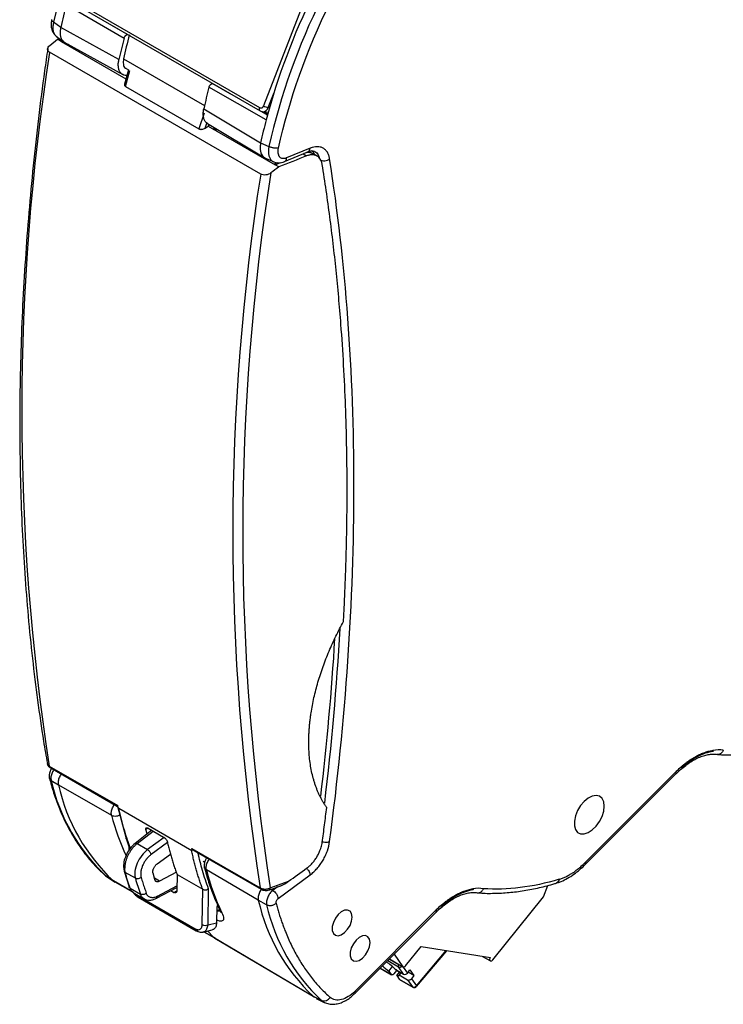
# Model space of a CAD drawing. Header units: millimetres. Extents: x 10 to 410, y 10 to 314.
# Tile 15 of 21: x 306 to 356, y 178 to 247. Entities that reach past the tile are written whole.
import ezdxf

# ---------------------------------------------------------------- set-up
doc = ezdxf.new("R2010")
doc.units = ezdxf.units.MM
doc.header["$LTSCALE"] = 1.5

msp = doc.modelspace()

# ---------------------------------------------------------------- linework, layer by layer
for p, q in [((309.695, 248.401), (313.78, 246.004)), ((323.381, 241.09), (310.088, 248.764)), ((310.116, 248.534), (323.41, 240.86)), ((326.475, 248.506), (323.647, 241.216)), ((309.303, 246.771), (308.791, 247.138)), ((313.415, 244.488), (309.303, 246.771)), ((314.035, 246.26), (312.798, 246.986)), ((314.035, 246.26), (314.058, 246.258)), ((308.526, 245.495), (309.068, 245.931)), ((309.068, 245.931), (309.194, 245.986)), ((309.331, 245.779), (309.068, 245.931)), ((309.426, 245.82), (309.331, 245.779)), ((309.331, 245.779), (313.916, 243.132)), ((309.544, 245.736), (313.698, 243.426)), ((309.873, 245.553), (309.787, 245.516)), ((323.447, 236.386), (308.515, 245.007)), ((313.745, 244.556), (319.476, 241.247)), ((314.089, 243.764), (313.816, 242.764)), ((313.889, 242.59), (314.199, 243.727)), ((313.923, 243.854), (314.087, 243.759)), ((313.889, 242.59), (319.082, 239.592)), ((320.045, 242.791), (320.069, 242.788)), ((320.045, 242.791), (321.27, 242.095)), ((323.837, 240.237), (319.79, 242.535)), ((323.976, 241.1), (324.389, 242.164)), ((319.451, 240.695), (319.082, 239.592)), ((319.425, 241.019), (323.445, 238.607)), ((323.523, 240.815), (323.93, 240.585)), ((323.578, 240.806), (323.973, 240.771)), ((324.07, 241.092), (323.976, 241.1)), ((319.527, 239.646), (319.647, 240.004)), ((319.527, 239.646), (319.725, 239.779)), ((319.682, 239.971), (323.744, 237.539)), ((319.856, 239.867), (319.725, 239.779)), ((319.725, 239.779), (324.462, 237.044)), ((320.182, 239.672), (320.053, 239.538)), ((320.133, 239.543), (320.201, 239.614)), ((320.201, 239.614), (320.313, 239.549)), ((323.445, 238.607), (324.031, 238.341)), ((325.123, 237.27), (326.789, 237.961)), ((326.951, 238.219), (325.284, 237.528)), ((326.45, 237.821), (326.699, 237.677)), ((327.162, 237.812), (327.081, 237.84)), ((327.447, 237.664), (327.156, 237.832)), ((327.247, 237.994), (327.283, 237.985)), ((324.647, 237.193), (324.385, 237.088)), ((324.462, 237.044), (324.854, 237.2)), ((324.725, 236.892), (324.462, 237.044)), ((308.488, 194.478), (313.329, 191.683)), ((308.547, 194.382), (313.31, 191.632)), ((352.843, 194.098), (346.427, 187.683)), ((346.428, 187.534), (352.843, 193.948)), ((308.625, 193.469), (309.137, 193.159)), ((309.137, 193.159), (312.894, 191.005)), ((313.316, 191.639), (313.922, 189.368)), ((313.4, 191.494), (318.565, 188.512)), ((315.745, 189.94), (314.556, 189.007)), ((314.708, 188.994), (315.843, 189.883)), ((315.458, 190.101), (315.314, 190)), ((315.314, 190), (315.314, 190.002)), ((315.411, 189.678), (315.314, 190)), ((315.48, 190.093), (316.581, 189.457)), ((313.922, 189.368), (314.129, 188.792)), ((314.708, 188.994), (315.447, 188.568)), ((316.617, 189.43), (315.447, 188.568)), ((316.855, 189.08), (315.688, 188.22)), ((316.843, 189.119), (316.844, 189.116)), ((314.108, 188.849), (314.113, 188.491)), ((314.195, 188.738), (314.256, 188.703)), ((314.195, 188.738), (314.197, 188.622)), ((316.122, 187.564), (317.06, 188.256)), ((318.58, 188.652), (323.42, 185.858)), ((318.717, 188.511), (323.479, 185.762)), ((319.386, 187.753), (319.488, 187.694)), ((312.264, 186.923), (312.479, 186.725)), ((313.738, 187.383), (313.78, 187.055)), ((313.78, 187.055), (314.131, 185.932)), ((314.58, 186.539), (313.865, 186.952)), ((315.951, 186.45), (315.83, 186.893)), ((317.482, 186.977), (316.292, 186.337)), ((317.532, 186.812), (317.514, 185.664)), ((317.532, 186.812), (319.347, 185.764)), ((323.279, 184.995), (319.605, 187.131)), ((324.687, 185.115), (326.951, 186.789)), ((312.475, 186.719), (312.621, 186.619)), ((312.51, 186.69), (313.035, 186.341)), ((312.609, 186.614), (312.51, 186.69)), ((312.609, 186.614), (313.143, 186.259)), ((314.376, 185.591), (313.024, 186.351)), ((313.128, 186.289), (314.388, 185.581)), ((316.292, 186.337), (315.924, 186.55)), ((324.125, 185.869), (325.413, 186.33)), ((314.213, 185.838), (314.94, 185.418)), ((314.452, 185.52), (315.211, 185.082)), ((314.586, 185.443), (314.723, 185.333)), ((316.086, 185.13), (317.518, 185.9)), ((316.153, 185.27), (317.519, 186.005)), ((317.088, 185.669), (317.302, 185.546)), ((317.302, 185.546), (317.51, 185.642)), ((319.309, 183.259), (319.347, 185.764)), ((319.722, 183.249), (319.76, 185.796)), ((324.018, 185.712), (324.805, 185.994)), ((324.16, 185.763), (324.303, 185.684)), ((324.646, 185.937), (324.303, 185.684)), ((343.455, 185.221), (343.773, 186.04)), ((314.723, 185.333), (318.82, 182.968)), ((314.785, 185.196), (318.882, 182.831)), ((323.864, 184.671), (323.279, 184.995)), ((339.875, 180.767), (343.455, 185.221)), ((320.344, 184.538), (320.326, 183.388)), ((320.339, 184.21), (320.544, 184.328)), ((320.426, 184.586), (320.344, 184.538)), ((335.872, 184.301), (330.125, 178.554)), ((330.125, 178.405), (335.872, 184.151)), ((319.722, 183.249), (320.326, 183.388)), ((318.882, 182.831), (319.015, 182.768)), ((319.372, 182.739), (320.022, 182.888)), ((319.425, 182.751), (320.216, 182.307)), ((320.109, 182.371), (319.43, 182.753)), ((319.687, 182.811), (320.109, 182.371)), ((320.109, 182.371), (327.166, 178.187)), ((320.219, 182.323), (320.109, 182.371)), ((320.211, 182.31), (327.269, 178.125)), ((333.691, 180.334), (334.793, 181.705)), ((334.462, 178.922), (336.561, 181.425)), ((334.474, 178.875), (336.606, 181.418)), ((334.793, 181.705), (339.701, 180.927)), ((332.432, 180.712), (333.203, 180.267)), ((332.545, 180.824), (333.52, 180.261)), ((332.55, 180.829), (333.498, 180.282)), ((332.88, 181.16), (333.498, 180.282)), ((339.145, 181.016), (339.7, 180.695)), ((339.729, 180.686), (339.725, 180.686)), ((331.894, 180.174), (332.7, 179.708)), ((332.678, 179.729), (331.899, 180.179)), ((332.505, 179.976), (332.763, 180.297)), ((332.505, 179.976), (332.678, 179.729)), ((333.058, 180.004), (332.867, 179.776)), ((332.97, 180.101), (333.559, 179.76)), ((333.005, 180.081), (333.058, 180.004)), ((333.058, 180.004), (333.261, 179.887)), ((333.07, 179.649), (333.286, 179.918)), ((333.559, 179.76), (333.203, 180.267)), ((333.384, 179.862), (333.253, 179.698)), ((333.522, 180.26), (333.823, 179.831)), ((333.823, 179.831), (334.007, 180.06)), ((334.29, 179.657), (333.876, 179.896)), ((334.007, 180.06), (334.29, 179.657)), ((333.07, 179.649), (333.244, 179.403)), ((333.244, 179.403), (334.198, 178.852)), ((333.253, 179.698), (333.842, 179.358)), ((333.266, 179.382), (334.221, 178.831)), ((333.842, 179.358), (334.198, 178.852)), ((334.29, 179.657), (334.106, 179.429)), ((334.106, 179.429), (334.462, 178.922)), ((327.75, 177.893), (327.179, 178.176)), ((327.374, 178.043), (327.949, 177.758)), ((327.949, 177.758), (327.75, 177.893))]:
    msp.add_line(p, q)
at = {"flags": 128}
for points in [[(308.992, 246.13), (309.257, 245.941), (309.523, 245.751)], [(310.403, 245.258), (310.38, 245.208), (310.369, 245.179)], [(323.41, 240.86), (323.394, 240.871), (323.376, 240.895), (323.364, 240.925), (323.358, 240.961), (323.359, 241.002), (323.367, 241.045), (323.381, 241.09)], [(323.775, 237.525), (324.079, 237.386), (324.383, 237.247)], [(347.753, 191.649), (347.714, 191.956), (347.599, 192.196), (347.416, 192.349), (347.18, 192.405), (346.908, 192.36), (346.62, 192.216), (346.337, 191.985), (346.081, 191.684), (345.87, 191.334), (345.72, 190.963), (345.642, 190.596), (345.642, 190.263), (345.72, 189.987), (345.87, 189.788), (346.081, 189.683), (346.337, 189.677), (346.62, 189.773), (346.908, 189.962), (347.18, 190.23), (347.416, 190.559), (347.599, 190.923), (347.714, 191.295), (347.753, 191.649)], [(329.916, 183.798), (329.877, 184.041), (329.767, 184.213), (329.595, 184.296), (329.382, 184.281), (329.15, 184.17), (328.925, 183.973), (328.73, 183.714), (328.587, 183.419), (328.511, 183.121), (328.511, 182.853), (328.587, 182.642), (328.73, 182.512), (328.925, 182.478), (329.15, 182.542), (329.382, 182.698), (329.595, 182.929), (329.767, 183.21), (329.877, 183.511), (329.916, 183.798)], [(331.189, 181.987), (331.15, 182.23), (331.039, 182.402), (330.868, 182.485), (330.655, 182.47), (330.423, 182.359), (330.197, 182.162), (330.002, 181.903), (329.86, 181.608), (329.784, 181.31), (329.784, 181.042), (329.86, 180.831), (330.002, 180.701), (330.197, 180.667), (330.423, 180.731), (330.655, 180.887), (330.868, 181.118), (331.039, 181.399), (331.15, 181.7), (331.189, 181.987)], [(339.725, 180.686), (339.7, 180.695), (339.68, 180.712), (339.666, 180.737), (339.659, 180.769), (339.66, 180.806), (339.667, 180.846), (339.681, 180.887), (339.701, 180.927)], [(333.691, 180.334), (333.665, 180.306), (333.638, 180.283), (333.611, 180.266), (333.583, 180.255), (333.557, 180.252), (333.534, 180.255), (333.514, 180.265), (333.498, 180.282)], [(332.867, 179.776), (332.842, 179.749), (332.815, 179.728), (332.788, 179.712), (332.761, 179.702), (332.736, 179.699), (332.713, 179.703), (332.694, 179.713), (332.678, 179.729)], [(333.253, 179.698), (333.253, 179.673), (333.247, 179.653), (333.233, 179.638), (333.213, 179.629), (333.187, 179.626), (333.154, 179.628), (333.115, 179.636), (333.07, 179.649)], [(333.266, 179.382), (333.259, 179.386), (333.244, 179.403)], [(334.198, 178.852), (334.214, 178.835), (334.221, 178.831)], [(334.462, 178.922), (334.472, 178.903), (334.477, 178.888), (334.475, 178.877), (334.474, 178.875)]]:
    msp.add_lwpolyline(points, dxfattribs=at)
for centre, radius, start, end in [((354.471, 236.81), 46.833, 153.63352, 167.25936), ((370.04, 227.965), 47.805, 153.71409, 165.1251), ((349.883, 237.868), 41.546, 165.31345, 167.62518), ((369.711, 228.012), 46.833, 153.63353, 167.25936), ((353.709, 235.741), 40.925, 165.12075, 167.56101), ((353.917, 235.543), 41.478, 165.39134, 167.54545), ((470.581, 219.658), 164.037, 171.11046, 188.83001), ((359.927, 232.073), 41.478, 165.39134, 167.54545), ((324.122, 242.043), 0.954, 240.10954, 261.22207), ((323.581, 241.22), 0.414, 269.34096, 343.14197), ((364.025, 229.704), 41.546, 165.31345, 167.62518), ((485.513, 211.038), 164.037, 171.11046, 188.83001), ((485.823, 211.04), 163.646, 171.0613, 188.84811), ((130.354, 215.523), 199.036, 353.16845, 356.74272), ((130.114, 215.693), 198.961, 353.26217, 356.48776), ((308.619, 194.492), 0.131, 186.12539, 236.85456), ((352.727, 194.023), 0.138, 327.06446, 32.91162), ((321.615, 196.412), 13.32, 192.76706, 226.87576), ((322.175, 196.088), 13.362, 192.66103, 226.77606), ((328.691, 195.023), 16.3, 194.27096, 205.00237), ((335.324, 191.125), 16.219, 194.25643, 205.65654), ((323.944, 185.877), 0.181, 293.88514, 357.45346), ((336.317, 187.924), 13.362, 192.66103, 226.77606), ((336.855, 187.614), 13.32, 192.76706, 226.87576), ((335.757, 184.226), 0.138, 327.06446, 32.91162), ((329.811, 176.978), 4.442, 44.6626, 55.19731), ((339.726, 180.863), 0.177, 270.86174, 327.15996), ((335.177, 183.648), 4.542, 226.71375, 233.96258), ((333.376, 180.35), 0.191, 151.40475, 205.62436), ((333.292, 180.453), 0.207, 244.51618, 315.23121), ((333.648, 179.959), 0.217, 246.02796, 323.97431), ((333.93, 179.556), 0.217, 246.02796, 323.97431), ((330.008, 178.479), 0.139, 327.95815, 32.72687), ((334.286, 179.05), 0.217, 246.02796, 323.97431), ((327.926, 178.365), 0.504, 249.55213, 329.87744)]:
    msp.add_arc(centre, radius, start, end)
msp.add_ellipse((758.271, 4.293), major_axis=(2397.519, -1351.148), ratio=0.002708, start_param=4.531641, end_param=4.531753)
for points in [[(324.705, 238.229), (325.456, 241.637), (326.698, 245.133), (328.362, 248.525)], [(326.699, 237.677), (326.041, 237.416), (325.383, 237.154), (324.725, 236.892)], [(330.045, 214.29), (330.045, 222.386), (329.47, 230.135), (328.327, 237.462)], [(324.725, 236.892), (324.538, 236.751), (324.352, 236.609), (324.165, 236.467)], [(328.327, 189.134), (329.47, 197.782), (330.045, 206.194), (330.045, 214.29)], [(356.176, 195.602), (355.943, 195.639), (355.694, 195.637), (355.434, 195.596)], [(355.434, 195.596), (355.443, 195.569), (355.449, 195.543), (355.453, 195.518)], [(353.179, 194.413), (353.065, 194.313), (352.953, 194.208), (352.843, 194.098)], [(353.192, 194.352), (353.19, 194.37), (353.186, 194.391), (353.179, 194.413)], [(314.004, 189.272), (314.065, 189.092), (314.129, 188.914), (314.195, 188.738)], [(313.865, 186.952), (313.839, 187.044), (313.826, 187.149), (313.826, 187.261)], [(314.213, 185.838), (314.088, 186.2), (313.971, 186.571), (313.865, 186.952)], [(314.54, 186.849), (314.54, 186.737), (314.553, 186.632), (314.58, 186.539)], [(315.83, 186.893), (315.827, 186.908), (315.82, 186.939), (315.819, 186.974), (315.818, 186.992)], [(325.413, 186.33), (325.841, 186.637), (326.27, 186.945), (326.699, 187.252)], [(314.58, 186.539), (314.69, 186.157), (314.81, 185.783), (314.94, 185.418)], [(344.559, 186.468), (342.686, 185.909), (340.885, 185.685), (339.205, 185.805)], [(316.153, 185.27), (316.064, 185.222), (315.888, 185.159), (315.65, 185.165), (315.461, 185.276), (315.378, 185.409), (315.35, 185.488)], [(324.303, 185.684), (324.233, 185.627), (324.094, 185.482), (323.934, 185.202), (323.847, 184.911), (323.849, 184.741), (323.864, 184.671)], [(339.205, 185.805), (338.972, 185.842), (338.723, 185.84), (338.463, 185.799)], [(338.463, 185.799), (338.472, 185.772), (338.479, 185.746), (338.483, 185.721)], [(323.864, 184.671), (323.886, 184.66), (323.933, 184.641), (324.017, 184.622), (324.11, 184.616), (324.209, 184.624), (324.306, 184.647), (324.397, 184.682), (324.477, 184.726), (324.522, 184.76), (324.541, 184.777)], [(324.541, 184.777), (324.535, 184.801), (324.533, 184.859), (324.561, 184.956), (324.615, 185.049), (324.663, 185.097), (324.687, 185.115)], [(336.208, 184.616), (336.094, 184.516), (335.982, 184.411), (335.872, 184.301)], [(336.222, 184.555), (336.22, 184.574), (336.215, 184.594), (336.208, 184.616)], [(318.82, 182.968), (318.834, 182.96), (318.862, 182.945), (318.89, 182.934), (318.904, 182.928)]]:
    msp.add_open_spline(points, degree=3)
for points, knots in [([(308.66, 247.317), (308.642, 247.2), (308.606, 246.961), (308.658, 246.619), (308.786, 246.317), (308.935, 246.184), (309.009, 246.118)], [0, 0, 0, 0, 0.237799, 0.48593, 0.741073, 1, 1, 1, 1]), ([(308.667, 247.317), (308.664, 247.312), (308.646, 247.284), (308.682, 247.219), (308.755, 247.165), (308.791, 247.138)], [0, 0, 0, 0, 0.105858, 0.552929, 1, 1, 1, 1]), ([(308.791, 247.138), (308.773, 247.044), (308.737, 246.856), (308.745, 246.599), (308.801, 246.38), (308.89, 246.214), (308.977, 246.15), (309.013, 246.123)], [0, 0, 0, 0, 0.211563, 0.423281, 0.634848, 0.846148, 1, 1, 1, 1]), ([(309.303, 246.771), (309.284, 246.674), (309.247, 246.48), (309.257, 246.223), (309.312, 246.006), (309.415, 245.842), (309.504, 245.748), (309.566, 245.726), (309.572, 245.724)], [0, 0, 0, 0, 0.206716, 0.407689, 0.602975, 0.792575, 0.982355, 1, 1, 1, 1]), ([(313.78, 246.004), (313.784, 246.019), (313.793, 246.049), (313.814, 246.093), (313.84, 246.135), (313.869, 246.173), (313.901, 246.205), (313.935, 246.231), (313.97, 246.249), (314.004, 246.26), (314.024, 246.26), (314.035, 246.26)], [0, 0, 0, 0, 0.111163, 0.222444, 0.333705, 0.444654, 0.555349, 0.666297, 0.777557, 0.888838, 1, 1, 1, 1]), ([(308.515, 245.007), (308.419, 245.062), (308.369, 245.148), (308.377, 245.328), (308.434, 245.421), (308.526, 245.495)], [0, 0, 0, 0, 0.5, 0.5, 1, 1, 1, 1]), ([(308.383, 245.268), (308.307, 244.744), (308.064, 243.089), (307.719, 240.326), (307.346, 236.977), (307.036, 233.653), (306.786, 230.354), (306.597, 227.082), (306.469, 223.839), (306.402, 220.627), (306.396, 217.448), (306.451, 214.302), (306.568, 211.193), (306.746, 208.121), (306.986, 205.089), (307.287, 202.096), (307.652, 199.148), (308.005, 196.667), (308.262, 195.188), (308.353, 194.66)], [0, 0, 0, 0, 0.028751, 0.090915, 0.153129, 0.215389, 0.277691, 0.340032, 0.40241, 0.464822, 0.527266, 0.589741, 0.652245, 0.714777, 0.777338, 0.839925, 0.902541, 0.965184, 1, 1, 1, 1]), ([(310.589, 245.155), (310.586, 245.152), (310.57, 245.127), (310.56, 245.099), (310.551, 245.075)], [0, 0, 0, 0, 0.136972, 1, 1, 1, 1]), ([(314.007, 243.371), (313.958, 243.369), (313.84, 243.362), (313.68, 243.423), (313.535, 243.545), (313.431, 243.721), (313.376, 243.946), (313.364, 244.203), (313.398, 244.393), (313.415, 244.488)], [0, 0, 0, 0, 0.105596, 0.254832, 0.404353, 0.553616, 0.70311, 0.851511, 1, 1, 1, 1]), ([(313.745, 244.556), (313.729, 244.418), (313.699, 244.143), (313.802, 243.91), (313.91, 243.873), (313.93, 243.867)], [0, 0, 0, 0, 0.449417, 0.898244, 1, 1, 1, 1]), ([(313.82, 242.763), (313.815, 242.751), (313.806, 242.723), (313.812, 242.684), (313.827, 242.646), (313.853, 242.614), (313.877, 242.598), (313.889, 242.59)], [0, 0, 0, 0, 0.194794, 0.413346, 0.619098, 0.813917, 1, 1, 1, 1]), ([(319.79, 242.535), (319.793, 242.546), (319.8, 242.567), (319.814, 242.601), (319.842, 242.655), (319.894, 242.724), (319.959, 242.771), (320.01, 242.79), (320.034, 242.79), (320.045, 242.791)], [0, 0, 0, 0, 0.0823095, 0.165369, 0.2509588, 0.5001016, 0.7492443, 0.8750474, 1, 1, 1, 1]), ([(323.381, 241.09), (323.428, 241.063), (323.483, 241.061), (323.582, 241.108), (323.623, 241.155), (323.647, 241.216)], [0, 0, 0, 0, 0.5, 0.5, 1, 1, 1, 1]), ([(319.688, 239.969), (319.64, 240.004), (319.542, 240.076), (319.442, 240.252), (319.386, 240.476), (319.375, 240.734), (319.408, 240.924), (319.425, 241.019)], [0, 0, 0, 0, 0.191311, 0.39396, 0.596922, 0.798402, 1, 1, 1, 1]), ([(323.411, 240.863), (323.447, 240.842), (323.499, 240.812), (323.558, 240.813), (323.576, 240.813)], [0, 0, 0, 0, 0.684185, 1, 1, 1, 1]), ([(319.082, 239.592), (319.093, 239.586), (319.114, 239.575), (319.153, 239.564), (319.196, 239.557), (319.244, 239.555), (319.312, 239.56), (319.415, 239.584), (319.486, 239.623), (319.527, 239.646)], [0, 0, 0, 0, 0.087242, 0.177602, 0.271773, 0.370365, 0.473912, 0.693478, 1, 1, 1, 1]), ([(320.313, 239.549), (320.305, 239.535), (320.288, 239.507), (320.278, 239.477), (320.273, 239.462)], [0, 0, 0, 0, 0.493518, 1, 1, 1, 1]), ([(323.445, 238.607), (323.43, 238.506), (323.4, 238.307), (323.419, 238.044), (323.479, 237.827), (323.581, 237.663), (323.684, 237.562), (323.762, 237.537), (323.784, 237.529)], [0, 0, 0, 0, 0.198523, 0.389874, 0.57411, 0.751226, 0.928173, 1, 1, 1, 1]), ([(324.031, 238.341), (324.016, 238.245), (323.986, 238.053), (324, 237.793), (324.058, 237.569), (324.163, 237.396), (324.27, 237.291), (324.351, 237.267), (324.371, 237.261)], [0, 0, 0, 0, 0.187018, 0.374174, 0.561195, 0.747982, 0.935391, 1, 1, 1, 1]), ([(324.705, 238.229), (324.666, 238.219), (324.592, 238.21), (324.471, 238.215), (324.374, 238.227), (324.276, 238.247), (324.183, 238.275), (324.099, 238.306), (324.052, 238.329), (324.031, 238.341)], [-0.000007, -0.000007, -0.000007, -0.000007, 0.249988, 0.37499, 0.499993, 0.624995, 0.749998, 0.875, 1.000003, 1.000003, 1.000003, 1.000003]), ([(325.284, 237.528), (325.235, 237.507), (325.136, 237.479), (325, 237.478), (324.901, 237.512), (324.833, 237.56), (324.788, 237.605), (324.751, 237.659), (324.71, 237.743), (324.678, 237.866), (324.673, 238.039), (324.691, 238.165), (324.705, 238.229)], [0, 0, 0, 0, 0.000213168, 0.000426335, 0.000639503, 0.000746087, 0.00085267, 0.000959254, 0.001065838, 0.001279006, 0.001492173, 0.001705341, 0.001705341, 0.001705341, 0.001705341]), ([(327.081, 237.84), (327.019, 237.871), (326.854, 237.95), (326.634, 237.882), (326.498, 237.841)], [0, 0, 0, 0, 0.38049, 1, 1, 1, 1]), ([(327.8, 237.071), (327.794, 237.099), (327.784, 237.155), (327.763, 237.234), (327.736, 237.309), (327.704, 237.379), (327.65, 237.475), (327.563, 237.583), (327.428, 237.683), (327.269, 237.746), (327.119, 237.762), (326.993, 237.755), (326.897, 237.739), (326.799, 237.715), (326.732, 237.69), (326.699, 237.677)], [0, 0, 0, 0, 0.050465, 0.100811, 0.151252, 0.202002, 0.253271, 0.375506, 0.498728, 0.625948, 0.752598, 0.814861, 0.876763, 0.938224, 1, 1, 1, 1]), ([(327.169, 237.825), (327.105, 237.854), (326.978, 237.913), (326.822, 237.944), (326.733, 237.935), (326.722, 237.934)], [0, 0, 0, 0, 0.468491, 0.93569, 1, 1, 1, 1]), ([(326.786, 237.968), (326.798, 237.971), (326.85, 237.982), (326.916, 238.066), (326.939, 238.168), (326.951, 238.219)], [0, 0, 0, 0, 0.122651, 0.561326, 1, 1, 1, 1]), ([(326.788, 237.961), (326.881, 237.993), (327.062, 238.057), (327.189, 238.02), (327.251, 238.001)], [0, 0, 0, 0, 0.509363, 1, 1, 1, 1]), ([(328.327, 237.462), (328.313, 237.553), (328.282, 237.679), (328.222, 237.828), (328.167, 237.931), (328.102, 238.024), (328.03, 238.104), (327.95, 238.173), (327.832, 238.249), (327.666, 238.313), (327.371, 238.344), (327.122, 238.29), (326.951, 238.219)], [0, 0, 0, 0, 0.000361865, 0.000542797, 0.00072373, 0.000904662, 0.001085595, 0.001266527, 0.001447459, 0.001809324, 0.002171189, 0.002894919, 0.002894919, 0.002894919, 0.002894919]), ([(327.246, 237.78), (327.235, 237.821), (327.204, 237.936), (327.124, 237.992), (327.072, 238.029)], [0, 0, 0, 0, 0.358954, 1, 1, 1, 1]), ([(327.283, 237.985), (327.372, 237.922), (327.524, 237.813), (327.58, 237.595), (327.604, 237.504)], [0, 0, 0, 0, 0.583931, 1, 1, 1, 1]), ([(324.003, 237.421), (324, 237.415), (323.981, 237.388), (323.97, 237.357), (323.961, 237.333)], [0, 0, 0, 0, 0.210333, 1, 1, 1, 1]), ([(324.365, 237.255), (324.423, 237.234), (324.539, 237.193), (324.731, 237.18), (324.928, 237.201), (325.058, 237.247), (325.122, 237.27)], [0, 0, 0, 0, 0.253486, 0.506358, 0.755991, 1, 1, 1, 1]), ([(325.119, 237.276), (325.131, 237.279), (325.183, 237.29), (325.25, 237.375), (325.273, 237.477), (325.284, 237.528)], [0, 0, 0, 0, 0.124763, 0.562382, 1, 1, 1, 1]), ([(327.644, 237.388), (327.686, 237.366), (327.791, 237.331), (327.99, 237.325), (328.187, 237.374), (328.287, 237.431), (328.327, 237.462)], [0.0000038, 0.0000038, 0.0000038, 0.0000038, 0.2500665, 0.5001292, 0.7501919, 1.0000009, 1.0000009, 1.0000009, 1.0000009]), ([(329.561, 214.021), (329.561, 214.352), (329.559, 215.016), (329.55, 216.006), (329.535, 216.993), (329.514, 217.977), (329.487, 218.958), (329.431, 220.593), (329.325, 222.869), (329.154, 225.448), (328.97, 227.686), (328.786, 229.594), (328.578, 231.486), (328.345, 233.362), (328.088, 235.226), (327.896, 236.455), (327.8, 237.071)], [0, 0, 0, 0, 0.041311, 0.082605, 0.123894, 0.165192, 0.20651, 0.247862, 0.37253, 0.497275, 0.581021, 0.664659, 0.748284, 0.831989, 0.915864, 1, 1, 1, 1]), ([(324.165, 236.467), (324.069, 236.395), (323.942, 236.344), (323.676, 236.311), (323.542, 236.331), (323.447, 236.386)], [0, 0, 0, 0, 0.5, 0.5, 1, 1, 1, 1]), ([(329.305, 204.711), (329.326, 205.104), (329.367, 205.891), (329.419, 207.065), (329.463, 208.235), (329.499, 209.4), (329.527, 210.561), (329.546, 211.718), (329.559, 212.872), (329.56, 213.638), (329.561, 214.021)], [0, 0, 0, 0, 0.1252213, 0.2502787, 0.3752223, 0.5001024, 0.6249696, 0.7498744, 0.8748676, 1, 1, 1, 1]), ([(326.849, 196.195), (326.849, 196.288), (326.851, 196.476), (326.862, 196.762), (326.879, 197.051), (326.902, 197.344), (326.932, 197.641), (326.969, 197.941), (327.049, 198.498), (327.204, 199.323), (327.487, 200.421), (327.846, 201.523), (328.201, 202.434), (328.516, 203.153), (328.764, 203.679), (329.026, 204.199), (329.212, 204.541), (329.305, 204.711)], [0, 0, 0, 0, 0.035738, 0.07149, 0.107276, 0.143117, 0.179032, 0.215041, 0.251164, 0.37831, 0.50484, 0.630303, 0.756183, 0.817561, 0.87858, 0.939355, 1, 1, 1, 1]), ([(328.122, 191.548), (328.081, 191.606), (327.998, 191.724), (327.881, 191.908), (327.77, 192.1), (327.665, 192.298), (327.566, 192.504), (327.473, 192.716), (327.386, 192.936), (327.305, 193.162), (327.23, 193.395), (327.14, 193.708), (327.044, 194.107), (326.956, 194.602), (326.894, 195.115), (326.855, 195.644), (326.851, 196.011), (326.849, 196.195)], [0, 0, 0, 0, 0.0503678, 0.1007469, 0.1511675, 0.2016599, 0.2522539, 0.302979, 0.3538645, 0.4049393, 0.4562318, 0.50777, 0.6064443, 0.7047911, 0.8030233, 0.9013552, 1, 1, 1, 1]), ([(355.78, 195.313), (355.829, 195.308), (356.208, 195.268), (356.942, 195.268), (357.983, 195.319), (359.047, 195.453), (360.131, 195.67), (360.892, 195.853), (361.294, 195.985), (361.326, 195.995)], [0, 0, 0, 0, 0.028292, 0.219003, 0.409954, 0.601096, 0.792376, 0.98374, 1, 1, 1, 1]), ([(352.844, 193.944), (352.89, 193.992), (353.05, 194.155), (353.335, 194.401), (353.697, 194.675), (354.063, 194.906), (354.427, 195.091), (354.781, 195.225), (355.123, 195.31), (355.443, 195.337), (355.653, 195.336), (355.745, 195.311), (355.749, 195.31)], [0, 0, 0, 0, 0.046294, 0.159424, 0.274717, 0.391298, 0.508719, 0.626955, 0.74642, 0.868245, 0.994744, 1, 1, 1, 1]), ([(353.179, 194.413), (353.233, 194.46), (353.341, 194.554), (353.504, 194.685), (353.667, 194.808), (353.829, 194.922), (353.991, 195.028), (354.153, 195.126), (354.314, 195.214), (354.475, 195.295), (354.636, 195.367), (354.796, 195.43), (354.956, 195.485), (355.116, 195.531), (355.276, 195.569), (355.381, 195.587), (355.434, 195.596)], [0, 0, 0, 0, 0.073209, 0.145605, 0.217317, 0.288475, 0.359217, 0.429678, 0.5, 0.570322, 0.640783, 0.711525, 0.782683, 0.854395, 0.926791, 1, 1, 1, 1]), ([(355.453, 195.518), (355.095, 195.468), (354.715, 195.342), (353.949, 194.947), (353.563, 194.678), (353.192, 194.352)], [0, 0, 0, 0, 0.5, 0.5, 1, 1, 1, 1]), ([(356.176, 195.602), (356.159, 195.567), (356.128, 195.499), (356.061, 195.419), (355.988, 195.36), (355.893, 195.315), (355.809, 195.296), (355.758, 195.312), (355.75, 195.315)], [0, 0, 0, 0, 0.186544, 0.362257, 0.527132, 0.68116, 0.95559, 1, 1, 1, 1]), ([(308.346, 194.655), (308.353, 194.626), (308.367, 194.569), (308.415, 194.493), (308.475, 194.429), (308.524, 194.397), (308.547, 194.382)], [0, 0, 0, 0, 0.26853, 0.526535, 0.770872, 1, 1, 1, 1]), ([(308.347, 194.659), (308.349, 194.648), (308.352, 194.618), (308.387, 194.552), (308.448, 194.507), (308.488, 194.478)], [0, 0, 0, 0, 0.154942, 0.445905, 1, 1, 1, 1]), ([(308.663, 194.315), (308.644, 194.288), (308.602, 194.226), (308.55, 194.116), (308.508, 193.992), (308.485, 193.866), (308.48, 193.742), (308.494, 193.669), (308.501, 193.632)], [0, 0, 0, 0, 0.1302734, 0.2985749, 0.4695816, 0.6435097, 0.8204902, 1, 1, 1, 1]), ([(308.814, 194.227), (308.796, 194.201), (308.746, 194.133), (308.685, 194.009), (308.633, 193.864), (308.605, 193.721), (308.599, 193.585), (308.616, 193.507), (308.625, 193.469)], [0, 0, 0, 0, 0.109492, 0.287491, 0.465489, 0.643631, 0.821992, 1, 1, 1, 1]), ([(309.337, 193.926), (309.316, 193.897), (309.265, 193.825), (309.202, 193.698), (309.15, 193.554), (309.12, 193.411), (309.114, 193.275), (309.129, 193.198), (309.137, 193.159)], [0, 0, 0, 0, 0.1197711, 0.2955107, 0.4713906, 0.6474207, 0.8236102, 1, 1, 1, 1]), ([(308.506, 193.637), (308.526, 193.552), (308.632, 193.103), (308.88, 192.335), (309.251, 191.339), (309.683, 190.396), (310.171, 189.505), (310.714, 188.667), (311.317, 187.892), (311.834, 187.308), (312.168, 187.009), (312.264, 186.923)], [0, 0, 0, 0, 0.030292, 0.159577, 0.289234, 0.41933, 0.549951, 0.681209, 0.813249, 0.946247, 1, 1, 1, 1]), ([(308.625, 193.469), (308.584, 193.5), (308.524, 193.546), (308.513, 193.612), (308.51, 193.634)], [0, 0, 0, 0, 0.668721, 1, 1, 1, 1]), ([(312.894, 191.005), (312.887, 191.043), (312.873, 191.119), (312.881, 191.254), (312.912, 191.396), (312.964, 191.54), (313.025, 191.664), (313.073, 191.733), (313.091, 191.759)], [0, 0, 0, 0, 0.1784991, 0.3572593, 0.5357243, 0.714012, 0.8923029, 1, 1, 1, 1]), ([(313.312, 191.638), (313.311, 191.636), (313.308, 191.631), (313.317, 191.638), (313.326, 191.647), (313.331, 191.658), (313.331, 191.672), (313.33, 191.68), (313.329, 191.683)], [0, 0, 0, 0, 0.255547, 0.533692, 0.679649, 0.864164, 0.936848, 1, 1, 1, 1]), ([(313.4, 191.494), (313.398, 191.496), (313.393, 191.5), (313.386, 191.513), (313.378, 191.529), (313.37, 191.55), (313.361, 191.576), (313.351, 191.607), (313.34, 191.644), (313.333, 191.67), (313.329, 191.683)], [0, 0, 0, 0, 0.037412, 0.093075, 0.173879, 0.282011, 0.418348, 0.583315, 0.777152, 1, 1, 1, 1]), ([(312.894, 191.005), (312.945, 190.983), (313.048, 190.939), (313.242, 190.944), (313.395, 190.979), (313.461, 191.023), (313.477, 191.034)], [0, 0, 0, 0, 0.30284, 0.60568, 0.90852, 1, 1, 1, 1]), ([(313.4, 191.494), (313.428, 191.365), (313.484, 191.107), (313.575, 190.727), (313.673, 190.354), (313.777, 189.987), (313.886, 189.625), (313.965, 189.39), (314.004, 189.272)], [0, 0, 0, 0, 0.166802, 0.33355, 0.500244, 0.666883, 0.833468, 1, 1, 1, 1]), ([(327.8, 189.079), (327.855, 189.491), (327.967, 190.316), (328.07, 191.137), (328.122, 191.548)], [0, 0, 0, 0, 0.500193, 1, 1, 1, 1]), ([(315.314, 190.002), (315.312, 190.011), (315.309, 190.029), (315.308, 190.053), (315.314, 190.088), (315.338, 190.123), (315.389, 190.128), (315.439, 190.114), (315.466, 190.1), (315.48, 190.093)], [0, 0, 0, 0, 0.083856, 0.167027, 0.250901, 0.500418, 0.749604, 0.874167, 1, 1, 1, 1]), ([(314.56, 189.01), (314.449, 188.908), (314.226, 188.705), (313.958, 188.276), (313.775, 187.812), (313.75, 187.526), (313.738, 187.382)], [0, 0, 0, 0, 0.249677, 0.499401, 0.749431, 1, 1, 1, 1]), ([(314.708, 188.994), (314.679, 188.971), (314.622, 188.924), (314.538, 188.845), (314.458, 188.762), (314.382, 188.675), (314.311, 188.584), (314.244, 188.491), (314.183, 188.396), (314.126, 188.299), (314.074, 188.203), (314.028, 188.107), (313.987, 188.011), (313.951, 187.918), (313.919, 187.825), (313.893, 187.736), (313.871, 187.648), (313.854, 187.564), (313.841, 187.483), (313.832, 187.406), (313.827, 187.331), (313.826, 187.284), (313.826, 187.261)], [0, 0, 0, 0, 0.059893, 0.118744, 0.176554, 0.233323, 0.28905, 0.343736, 0.397381, 0.449984, 0.501547, 0.552067, 0.601547, 0.649985, 0.697381, 0.743737, 0.789051, 0.833323, 0.876554, 0.918744, 0.959893, 1, 1, 1, 1]), ([(314.004, 189.272), (313.979, 189.289), (313.941, 189.315), (313.931, 189.356), (313.927, 189.37)], [0, 0, 0, 0, 0.644356, 1, 1, 1, 1]), ([(314.708, 188.994), (314.681, 189.006), (314.627, 189.029), (314.576, 189.028), (314.563, 189.01), (314.561, 189.008)], [0, 0, 0, 0, 0.473478, 0.946956, 1, 1, 1, 1]), ([(316.581, 189.457), (316.591, 189.451), (316.61, 189.44), (316.638, 189.418), (316.686, 189.377), (316.749, 189.308), (316.802, 189.226), (316.831, 189.162), (316.839, 189.133), (316.843, 189.119)], [0, 0, 0, 0, 0.084297, 0.167349, 0.250617, 0.4998, 0.749315, 0.874667, 1, 1, 1, 1]), ([(316.844, 189.116), (316.871, 189.002), (316.924, 188.772), (317.01, 188.433), (317.103, 188.099), (317.201, 187.769), (317.305, 187.445), (317.415, 187.125), (317.493, 186.917), (317.532, 186.812)], [0, 0, 0, 0, 0.142938, 0.285849, 0.428733, 0.57159, 0.71442, 0.857223, 1, 1, 1, 1]), ([(326.699, 187.252), (326.721, 187.268), (326.766, 187.301), (326.831, 187.354), (326.907, 187.421), (326.993, 187.502), (327.119, 187.635), (327.269, 187.818), (327.428, 188.057), (327.563, 188.307), (327.66, 188.535), (327.727, 188.736), (327.773, 188.911), (327.791, 189.023), (327.8, 189.079)], [0, 0, 0, 0, 0.04106, 0.082087, 0.123194, 0.184871, 0.247431, 0.373869, 0.501317, 0.624401, 0.746789, 0.831861, 0.915935, 1, 1, 1, 1]), ([(326.951, 186.789), (327.036, 186.852), (327.162, 186.956), (327.323, 187.115), (327.441, 187.243), (327.554, 187.379), (327.662, 187.522), (327.764, 187.671), (327.891, 187.877), (328.033, 188.146), (328.215, 188.588), (328.299, 188.921), (328.327, 189.134)], [0, 0, 0, 0, 0.000361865, 0.000542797, 0.00072373, 0.000904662, 0.001085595, 0.001266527, 0.001447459, 0.001809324, 0.002171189, 0.002894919, 0.002894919, 0.002894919, 0.002894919]), ([(327.81, 189.13), (327.869, 189.117), (327.99, 189.091), (328.18, 189.092), (328.278, 189.12), (328.327, 189.134)], [0, 0, 0, 0, 0.3271949, 0.6635974, 1, 1, 1, 1]), ([(314.122, 188.825), (314.125, 188.814), (314.134, 188.779), (314.17, 188.755), (314.195, 188.738)], [0, 0, 0, 0, 0.312546, 1, 1, 1, 1]), ([(315.447, 188.568), (315.297, 188.457), (315.009, 188.168), (314.682, 187.609), (314.555, 187.15), (314.54, 186.909), (314.54, 186.849)], [1.727876, 1.727876, 1.727876, 1.727876, 2.149928, 2.571981, 2.994034, 3.141613, 3.141613, 3.141613, 3.141613]), ([(315.688, 188.22), (315.664, 188.202), (315.616, 188.165), (315.547, 188.103), (315.479, 188.036), (315.413, 187.963), (315.319, 187.847), (315.205, 187.678), (315.091, 187.452), (315.009, 187.22), (314.968, 187.018), (314.957, 186.852), (314.964, 186.717), (314.983, 186.639), (314.992, 186.599)], [0, 0, 0, 0, 0.050356, 0.100197, 0.149884, 0.199778, 0.250237, 0.374901, 0.500084, 0.624741, 0.749914, 0.833412, 0.916212, 1, 1, 1, 1]), ([(315.447, 188.568), (315.501, 188.535), (315.559, 188.479), (315.648, 188.35), (315.68, 188.279), (315.688, 188.22)], [0, 0, 0, 0, 0.5, 0.5, 1, 1, 1, 1]), ([(318.58, 188.652), (318.581, 188.639), (318.582, 188.613), (318.582, 188.58), (318.582, 188.553), (318.58, 188.533), (318.576, 188.52), (318.573, 188.511), (318.567, 188.512), (318.565, 188.512)], [0, 0, 0, 0, 0.252408, 0.46693, 0.643806, 0.783471, 0.886838, 0.956264, 1, 1, 1, 1]), ([(319.347, 185.764), (319.307, 185.872), (319.226, 186.088), (319.113, 186.419), (319.006, 186.754), (318.905, 187.095), (318.81, 187.442), (318.722, 187.793), (318.639, 188.15), (318.59, 188.391), (318.565, 188.512)], [0, 0, 0, 0, 0.124899, 0.249827, 0.374783, 0.499769, 0.624783, 0.749826, 0.874898, 1, 1, 1, 1]), ([(318.719, 188.514), (318.706, 188.52), (318.674, 188.536), (318.637, 188.569), (318.605, 188.602), (318.589, 188.625), (318.581, 188.642), (318.58, 188.649), (318.58, 188.652)], [0, 0, 0, 0, 0.2082371, 0.5208399, 0.6950599, 0.8666944, 0.9369798, 1, 1, 1, 1]), ([(319.76, 185.796), (319.607, 186.223), (319.316, 187.032), (319.117, 187.917), (319.023, 188.334)], [0, 0, 0, 0, 0.528088, 1, 1, 1, 1]), ([(315.818, 186.992), (315.819, 187.007), (315.819, 187.039), (315.827, 187.089), (315.84, 187.15), (315.865, 187.223), (315.903, 187.305), (315.95, 187.384), (316.003, 187.454), (316.061, 187.516), (316.101, 187.548), (316.122, 187.564)], [0, 0, 0, 0, 0.080203, 0.16054, 0.242048, 0.369557, 0.500035, 0.627552, 0.758038, 0.878298, 1, 1, 1, 1]), ([(319.628, 187.985), (319.61, 187.959), (319.568, 187.897), (319.516, 187.787), (319.474, 187.662), (319.451, 187.535), (319.445, 187.412), (319.459, 187.34), (319.466, 187.303)], [0, 0, 0, 0, 0.128041, 0.297171, 0.4689, 0.643357, 0.820587, 1, 1, 1, 1]), ([(319.605, 187.131), (319.598, 187.169), (319.583, 187.246), (319.59, 187.381), (319.62, 187.523), (319.673, 187.668), (319.733, 187.791), (319.782, 187.86), (319.8, 187.886)], [0, 0, 0, 0, 0.1784991, 0.3572593, 0.5357243, 0.714012, 0.8923029, 1, 1, 1, 1]), ([(344.348, 186.202), (344.428, 186.224), (344.661, 186.289), (345.046, 186.473), (345.495, 186.739), (345.923, 187.064), (346.234, 187.333), (346.394, 187.504), (346.427, 187.539)], [0, 0, 0, 0, 0.112051, 0.326777, 0.538875, 0.746965, 0.948364, 1, 1, 1, 1]), ([(344.559, 186.468), (344.597, 186.48), (344.674, 186.504), (344.791, 186.547), (344.909, 186.595), (345.033, 186.651), (345.162, 186.716), (345.321, 186.804), (345.525, 186.928), (345.75, 187.086), (345.984, 187.271), (346.164, 187.429), (346.316, 187.571), (346.39, 187.646), (346.427, 187.683)], [0, 0, 0, 0, 0.062511, 0.124959, 0.187433, 0.250021, 0.321352, 0.392888, 0.500028, 0.642861, 0.750001, 0.874989, 0.937444, 1, 1, 1, 1]), ([(346.423, 187.539), (346.434, 187.551), (346.46, 187.579), (346.439, 187.645), (346.427, 187.683)], [0, 0, 0, 0, 0.427137, 1, 1, 1, 1]), ([(313.738, 187.382), (313.738, 187.382), (313.736, 187.37), (313.744, 187.347), (313.765, 187.303), (313.802, 187.278), (313.826, 187.261)], [0, 0, 0, 0, 0.006523, 0.267779, 0.523735, 1, 1, 1, 1]), ([(313.781, 187.055), (313.782, 187.053), (313.784, 187.036), (313.806, 186.997), (313.842, 186.97), (313.865, 186.952)], [0, 0, 0, 0, 0.053755, 0.384538, 1, 1, 1, 1]), ([(319.471, 187.308), (319.491, 187.224), (319.597, 186.776), (319.846, 186.011), (320.192, 185.065), (320.462, 184.496), (320.585, 184.237)], [0, 0, 0, 0, 0.0753229, 0.4005206, 0.7266568, 1, 1, 1, 1]), ([(319.605, 187.131), (319.562, 187.161), (319.494, 187.209), (319.48, 187.28), (319.475, 187.306)], [0, 0, 0, 0, 0.639191, 1, 1, 1, 1]), ([(326.697, 187.251), (326.698, 187.25), (326.744, 187.213), (326.824, 187.103), (326.917, 186.941), (326.94, 186.839), (326.951, 186.789)], [0, 0, 0, 0, 0.007457, 0.338305, 0.669152, 1, 1, 1, 1]), ([(313.024, 186.351), (313.025, 186.35), (313.027, 186.348), (313.028, 186.347), (313.032, 186.343), (313.034, 186.342), (313.035, 186.341)], [0, 0, 0, 0, 0.242596, 0.48836, 0.735383, 1, 1, 1, 1]), ([(314.992, 186.599), (314.944, 186.556), (314.867, 186.519), (314.707, 186.495), (314.629, 186.511), (314.58, 186.539)], [0, 0, 0, 0, 0.5, 0.5, 1, 1, 1, 1]), ([(314.992, 186.599), (315.029, 186.473), (315.104, 186.222), (315.223, 185.851), (315.307, 185.609), (315.35, 185.488)], [0, 0, 0, 0, 0.33335, 0.66665, 1, 1, 1, 1]), ([(316.292, 186.337), (316.276, 186.33), (316.245, 186.314), (316.2, 186.3), (316.157, 186.293), (316.115, 186.294), (316.073, 186.303), (316.032, 186.323), (315.996, 186.356), (315.968, 186.398), (315.957, 186.432), (315.951, 186.45)], [0, 0, 0, 0, 0.1012694, 0.2002211, 0.2985544, 0.3980004, 0.5002335, 0.6270385, 0.7567853, 0.8776763, 1, 1, 1, 1]), ([(324.804, 185.999), (324.824, 186.005), (325.062, 186.075), (325.245, 186.208), (325.413, 186.33)], [0, 0, 0, 0, 0.085218, 1, 1, 1, 1]), ([(338.809, 185.516), (338.858, 185.511), (339.237, 185.471), (339.972, 185.471), (341.012, 185.522), (342.077, 185.656), (343.161, 185.873), (343.92, 186.055), (344.319, 186.186), (344.348, 186.196)], [0, 0, 0, 0, 0.028407, 0.219317, 0.410468, 0.60181, 0.793291, 0.984856, 1, 1, 1, 1]), ([(344.559, 186.468), (344.543, 186.415), (344.512, 186.31), (344.429, 186.219), (344.366, 186.206), (344.347, 186.202)], [0, 0, 0, 0, 0.407401, 0.814802, 1, 1, 1, 1]), ([(314.213, 185.838), (314.189, 185.856), (314.153, 185.882), (314.137, 185.92), (314.132, 185.933)], [0, 0, 0, 0, 0.671081, 1, 1, 1, 1]), ([(314.159, 185.887), (314.189, 185.819), (314.258, 185.658), (314.389, 185.566), (314.464, 185.514)], [0, 0, 0, 0, 0.423236, 1, 1, 1, 1]), ([(314.213, 185.838), (314.245, 185.765), (314.304, 185.624), (314.417, 185.555), (314.47, 185.522)], [0, 0, 0, 0, 0.523897, 1, 1, 1, 1]), ([(314.422, 185.551), (314.459, 185.497), (314.56, 185.347), (314.692, 185.258), (314.777, 185.201)], [0, 0, 0, 0, 0.357318, 1, 1, 1, 1]), ([(315.35, 185.488), (315.326, 185.466), (315.265, 185.422), (315.147, 185.383), (315.027, 185.382), (314.965, 185.404), (314.94, 185.418)], [-0.000006, -0.000006, -0.000006, -0.000006, 0.249996, 0.499997, 0.749998, 1, 1, 1, 1]), ([(315.218, 185.088), (315.158, 185.125), (315.037, 185.198), (314.973, 185.345), (314.94, 185.418)], [0, 0, 0, 0, 0.496429, 1, 1, 1, 1]), ([(317.514, 185.664), (317.513, 185.648), (317.511, 185.618), (317.499, 185.58), (317.479, 185.55), (317.452, 185.528), (317.418, 185.516), (317.381, 185.516), (317.342, 185.525), (317.315, 185.539), (317.302, 185.546)], [0, 0, 0, 0, 0.127009, 0.249445, 0.372239, 0.500284, 0.628515, 0.759763, 0.87913, 1, 1, 1, 1]), ([(319.347, 185.764), (319.36, 185.757), (319.388, 185.743), (319.437, 185.729), (319.493, 185.722), (319.556, 185.723), (319.652, 185.736), (319.716, 185.772), (319.76, 185.796)], [0, 0, 0, 0, 0.116347, 0.239868, 0.368985, 0.501575, 0.656355, 1, 1, 1, 1]), ([(323.489, 185.757), (323.469, 185.727), (323.418, 185.654), (323.355, 185.526), (323.302, 185.382), (323.271, 185.241), (323.261, 185.108), (323.273, 185.033), (323.279, 184.995)], [0, 0, 0, 0, 0.123309, 0.298901, 0.474354, 0.649675, 0.824878, 1, 1, 1, 1]), ([(323.42, 185.858), (323.436, 185.849), (323.467, 185.833), (323.521, 185.812), (323.579, 185.796), (323.642, 185.784), (323.709, 185.778), (323.789, 185.776), (323.888, 185.785), (324.011, 185.812), (324.085, 185.849), (324.125, 185.869)], [0, 0, 0, 0, 0.0806647, 0.1629388, 0.2468502, 0.332425, 0.4196876, 0.5086613, 0.6389352, 0.8027419, 1, 1, 1, 1]), ([(323.479, 185.762), (323.465, 185.772), (323.437, 185.794), (323.426, 185.836), (323.42, 185.858)], [0, 0, 0, 0, 0.4993246, 1, 1, 1, 1]), ([(323.479, 185.762), (323.52, 185.742), (323.601, 185.705), (323.752, 185.679), (323.903, 185.681), (323.985, 185.704), (324.026, 185.715)], [0, 0, 0, 0, 0.253665, 0.503688, 0.750902, 1, 1, 1, 1]), ([(324.303, 185.684), (324.393, 185.627), (324.486, 185.534), (324.627, 185.325), (324.675, 185.21), (324.687, 185.115)], [0, 0, 0, 0, 0.5, 0.5, 1, 1, 1, 1]), ([(335.874, 184.147), (335.92, 184.195), (336.079, 184.359), (336.365, 184.604), (336.726, 184.879), (337.092, 185.109), (337.456, 185.294), (337.811, 185.428), (338.152, 185.513), (338.473, 185.54), (338.682, 185.539), (338.775, 185.514), (338.778, 185.513)], [0, 0, 0, 0, 0.046299, 0.159442, 0.274747, 0.391341, 0.508775, 0.627024, 0.746502, 0.86834, 0.994854, 1, 1, 1, 1]), ([(336.208, 184.616), (336.262, 184.663), (336.37, 184.757), (336.533, 184.888), (336.696, 185.011), (336.858, 185.125), (337.02, 185.231), (337.182, 185.329), (337.344, 185.418), (337.505, 185.498), (337.665, 185.57), (337.826, 185.633), (337.986, 185.688), (338.146, 185.734), (338.305, 185.772), (338.41, 185.79), (338.463, 185.799)], [0, 0, 0, 0, 0.073209, 0.145605, 0.217317, 0.288475, 0.359217, 0.429678, 0.5, 0.570322, 0.640783, 0.711525, 0.782683, 0.854395, 0.926791, 1, 1, 1, 1]), ([(338.483, 185.721), (338.124, 185.671), (337.745, 185.545), (336.979, 185.15), (336.593, 184.881), (336.222, 184.555)], [0, 0, 0, 0, 0.5, 0.5, 1, 1, 1, 1]), ([(338.779, 185.517), (338.784, 185.515), (338.832, 185.5), (338.913, 185.516), (339.009, 185.558), (339.084, 185.616), (339.155, 185.698), (339.188, 185.768), (339.205, 185.805)], [0, 0, 0, 0, 0.029651, 0.299266, 0.454528, 0.623078, 0.804905, 1, 1, 1, 1]), ([(314.723, 185.333), (314.725, 185.308), (314.73, 185.258), (314.755, 185.212), (314.78, 185.202), (314.787, 185.199)], [0, 0, 0, 0, 0.416698, 0.833396, 1, 1, 1, 1]), ([(315.198, 185.09), (315.263, 185.06), (315.391, 185), (315.617, 184.985), (315.853, 185.022), (316.01, 185.095), (316.087, 185.131)], [0, 0, 0, 0, 0.25357, 0.506017, 0.755491, 1, 1, 1, 1]), ([(316.087, 185.131), (316.088, 185.131), (316.111, 185.136), (316.14, 185.181), (316.148, 185.24), (316.153, 185.27)], [0, 0, 0, 0, 0.012761, 0.506381, 1, 1, 1, 1]), ([(324.541, 184.777), (324.572, 184.661), (324.633, 184.428), (324.733, 184.087), (324.839, 183.75), (324.95, 183.419), (325.067, 183.094), (325.211, 182.721), (325.385, 182.304), (325.663, 181.698), (326.043, 180.975), (326.549, 180.164), (327.012, 179.539), (327.405, 179.07), (327.712, 178.734), (328.03, 178.413), (328.251, 178.212), (328.362, 178.112)], [0, 0, 0, 0, 0.041683, 0.083344, 0.124994, 0.166647, 0.208315, 0.250011, 0.31249, 0.375014, 0.500007, 0.625, 0.749993, 0.812472, 0.874997, 0.937487, 1, 1, 1, 1]), ([(320.705, 184.102), (320.761, 183.96), (320.875, 183.677), (320.754, 183.504), (320.555, 183.484), (320.36, 183.581), (320.329, 183.596)], [0, 0, 0, 0, 0.31643, 0.630329, 0.942351, 1, 1, 1, 1]), ([(320.59, 184.218), (320.552, 184.211), (320.504, 184.204), (320.42, 184.238), (320.402, 184.246)], [0, 0, 0, 0, 0.783185, 1, 1, 1, 1]), ([(320.588, 184.22), (320.578, 184.216), (320.543, 184.204), (320.47, 184.234), (320.419, 184.256)], [0, 0, 0, 0, 0.290862, 1, 1, 1, 1]), ([(320.585, 184.226), (320.602, 184.186), (320.626, 184.129), (320.638, 184.134), (320.641, 184.136)], [0, 0, 0, 0, 0.703375, 1, 1, 1, 1]), ([(320.587, 184.237), (320.589, 184.227), (320.604, 184.169), (320.659, 184.132), (320.705, 184.102)], [0, 0, 0, 0, 0.1727119, 1, 1, 1, 1]), ([(320.326, 183.388), (320.315, 183.291), (320.292, 183.09), (320.162, 182.934), (320.053, 182.9), (320.019, 182.889)], [0, 0, 0, 0, 0.393111, 0.812187, 1, 1, 1, 1]), ([(318.82, 182.968), (318.822, 182.943), (318.827, 182.893), (318.852, 182.847), (318.877, 182.837), (318.884, 182.834)], [0, 0, 0, 0, 0.415926, 0.831853, 1, 1, 1, 1]), ([(318.904, 182.928), (318.921, 182.922), (318.957, 182.91), (319.008, 182.903), (319.066, 182.903), (319.128, 182.916), (319.19, 182.951), (319.24, 183.004), (319.278, 183.075), (319.303, 183.16), (319.307, 183.226), (319.309, 183.259)], [0, 0, 0, 0, 0.07893, 0.157548, 0.236889, 0.361291, 0.485266, 0.611193, 0.740839, 0.86976, 1, 1, 1, 1]), ([(318.904, 182.928), (318.91, 182.902), (318.923, 182.848), (318.957, 182.798), (318.985, 182.785), (318.994, 182.782)], [0, 0, 0, 0, 0.404789, 0.832121, 1, 1, 1, 1]), ([(318.992, 182.778), (319.053, 182.758), (319.179, 182.715), (319.3, 182.73), (319.362, 182.738)], [0, 0, 0, 0, 0.49097, 1, 1, 1, 1]), ([(319.309, 183.259), (319.363, 183.227), (319.437, 183.208), (319.589, 183.204), (319.665, 183.22), (319.722, 183.249)], [0, 0, 0, 0, 0.5, 0.5, 1, 1, 1, 1]), ([(319.369, 182.75), (319.422, 182.765), (319.537, 182.797), (319.669, 182.968), (319.703, 183.149), (319.722, 183.249)], [0, 0, 0, 0, 0.277737, 0.603895, 1, 1, 1, 1]), ([(330.125, 178.554), (329.816, 178.245), (329.479, 178.036), (328.846, 177.877), (328.566, 177.932), (328.362, 178.112)], [0, 0, 0, 0, 0.5, 0.5, 1, 1, 1, 1]), ([(334.222, 178.833), (334.233, 178.826), (334.264, 178.807), (334.316, 178.802), (334.379, 178.809), (334.414, 178.828), (334.436, 178.84)], [0, 0, 0, 0, 0.171933, 0.469905, 0.680859, 1, 1, 1, 1]), ([(327.166, 178.187), (327.167, 178.186), (327.169, 178.184), (327.173, 178.181), (327.175, 178.179), (327.178, 178.177), (327.179, 178.176)], [0, 0, 0, 0, 0.241951, 0.488322, 0.735353, 1, 1, 1, 1]), ([(327.951, 177.76), (328.055, 177.717), (328.263, 177.633), (328.608, 177.615), (328.956, 177.67), (329.299, 177.797), (329.621, 177.981), (329.897, 178.185), (330.055, 178.341), (330.123, 178.408)], [0, 0, 0, 0, 0.151355, 0.301545, 0.455798, 0.610032, 0.758657, 0.896622, 1, 1, 1, 1])]:
    msp.add_open_spline(points, degree=3, knots=knots)

doc.saveas('drawing.dxf')
